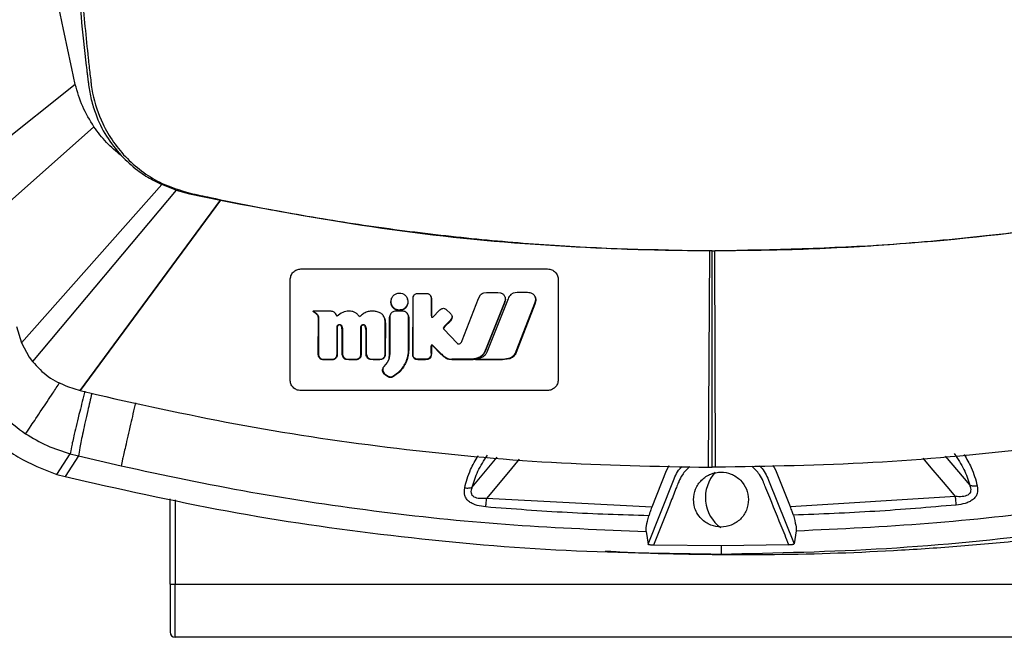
# Model space of a CAD drawing. Header units: millimetres. Extents: x 15 to 415, y 5 to 292.
# Tile 20 of 32: x 187 to 205, y 219 to 231. Entities that reach past the tile are written whole.
import ezdxf

# ---------------------------------------------------------------- set-up
doc = ezdxf.new("R2010")
doc.units = ezdxf.units.MM

msp = doc.modelspace()

# ---------------------------------------------------------------- linework, layer by layer
at = {"color": 7, "linetype": 'Continuous', "lineweight": 25}
for p, q in [((187.8919, 229.304), (186.1781, 227.9357)), ((188.2443, 228.5049), (186.363, 226.8369)), ((186.8795, 224.4305), (189.5215, 227.4175)), ((189.7923, 227.3123), (187.0855, 224.0781)), ((189.7923, 227.3123), (189.5215, 227.4175)), ((189.7923, 227.3123), (190.0454, 227.2429)), ((187.9855, 223.536), (190.6282, 227.1183)), ((190.6298, 227.118), (187.9875, 223.5355)), ((190.0589, 227.2537), (190.0454, 227.2429)), ((190.0454, 227.2429), (190.6282, 227.1183)), ((190.6298, 227.118), (190.6282, 227.1183)), ((199.8359, 222.0866), (199.8551, 226.1658)), ((199.9052, 226.1676), (199.8551, 226.1677)), ((199.9007, 222.0865), (199.9052, 226.1671)), ((199.9052, 226.1676), (199.9552, 226.1676)), ((199.9656, 222.0865), (199.9552, 226.1642)), ((192.1462, 225.8238), (196.7998, 225.8238)), ((191.9428, 223.7364), (191.9448, 225.6201)), ((197.0008, 225.6201), (196.9987, 223.7362)), ((193.8535, 225.2585), (193.8509, 225.2496)), ((194.2592, 224.1956), (194.261, 225.2689)), ((194.261, 225.2689), (194.2617, 225.2834)), ((194.261, 225.2689), (194.2635, 225.2762)), ((194.2617, 225.2834), (194.2641, 225.2907)), ((194.2617, 224.204), (194.2635, 225.2762)), ((194.2635, 225.2762), (194.2641, 225.2907)), ((194.2684, 225.3101), (194.2656, 225.3007)), ((194.3287, 225.36), (194.3529, 225.3617)), ((194.3529, 225.3617), (194.5142, 225.3616)), ((194.5142, 225.3616), (194.5384, 225.3596)), ((194.6026, 225.2921), (194.6006, 225.2964)), ((194.6061, 225.2539), (194.606, 224.9445)), ((194.6086, 225.2512), (194.6061, 225.2539)), ((194.6086, 225.2512), (194.6085, 224.9414)), ((195.1857, 224.4731), (195.4954, 225.2705)), ((195.4954, 225.2705), (195.5344, 225.3365)), ((195.598, 225.3746), (195.6459, 225.3795)), ((195.6459, 225.3795), (195.8573, 225.3794)), ((196.0534, 225.2617), (195.652, 224.2561)), ((195.8573, 225.3794), (195.9087, 225.3741)), ((195.9974, 225.2862), (195.9951, 225.2934)), ((196.1479, 225.3654), (196.1086, 225.3421)), ((196.2251, 225.3779), (196.1479, 225.3654)), ((196.4169, 225.3778), (196.2251, 225.3779)), ((196.5769, 225.2283), (196.5585, 225.1609)), ((196.5587, 225.1767), (196.5751, 225.2437)), ((196.5751, 225.2437), (196.5769, 225.2283)), ((194.6287, 224.9078), (194.7677, 225.0508)), ((194.7677, 225.0508), (194.7864, 225.0673)), ((194.8792, 225.0659), (194.8883, 225.0581)), ((194.8883, 225.0581), (194.9685, 224.9837)), ((195.9907, 225.2109), (195.6293, 224.298)), ((195.9928, 225.201), (195.6306, 224.2863)), ((195.9932, 225.2175), (195.9907, 225.2109)), ((195.9928, 225.201), (195.9907, 225.2109)), ((195.9953, 225.2076), (195.9928, 225.201)), ((195.9953, 225.2076), (195.9932, 225.2175)), ((196.5585, 225.1609), (196.2056, 224.2501)), ((196.2085, 224.2727), (196.5587, 225.1767)), ((196.5587, 225.1767), (196.5585, 225.1609)), ((192.378, 225.0284), (192.3719, 225.0222)), ((192.6815, 225.0284), (192.378, 225.0284)), ((192.4776, 224.9257), (192.4748, 224.9192)), ((192.4765, 224.902), (192.4748, 224.9192)), ((192.4753, 224.2118), (192.4765, 224.902)), ((192.4791, 224.9079), (192.4765, 224.902)), ((192.4776, 224.9257), (192.4791, 224.9079)), ((192.4791, 224.9079), (192.4779, 224.224)), ((192.7161, 225.0265), (192.6815, 225.0284)), ((192.7968, 224.987), (192.7729, 225.0069)), ((192.8338, 224.9358), (192.7968, 224.987)), ((193.0538, 225.029), (193.0519, 225.0289)), ((193.5663, 225.0236), (193.5562, 225.0256)), ((193.7139, 224.9172), (193.7118, 224.9241)), ((193.8186, 224.2417), (193.8197, 224.907)), ((193.8197, 224.907), (193.8215, 224.9317)), ((193.8222, 224.9137), (193.8197, 224.907)), ((193.8222, 224.9137), (193.8211, 224.2515)), ((193.8237, 224.9384), (193.8215, 224.9317)), ((193.8237, 224.9384), (193.8222, 224.9137)), ((193.8273, 224.9548), (193.8244, 224.9449)), ((193.9264, 225.026), (193.9189, 225.0258)), ((194.0767, 225.0259), (193.9264, 225.026)), ((194.1745, 224.9452), (194.1722, 224.9532)), ((194.1772, 224.9103), (194.1746, 224.9427)), ((194.1746, 224.9427), (194.1766, 224.9368)), ((194.1766, 224.9368), (194.1796, 224.9044)), ((194.1771, 224.32), (194.1772, 224.9103)), ((194.1772, 224.9103), (194.1796, 224.9044)), ((194.1796, 224.9044), (194.1795, 224.3112)), ((194.6085, 224.9414), (194.606, 224.9445)), ((194.6194, 224.9025), (194.6198, 224.9074)), ((194.96, 224.8503), (194.857, 224.7457)), ((194.9887, 224.8902), (194.96, 224.8503)), ((194.9649, 224.8432), (194.96, 224.8503)), ((194.9925, 224.8838), (194.9649, 224.8432)), ((194.9685, 224.9837), (194.9755, 224.9769)), ((194.9925, 224.8838), (194.9887, 224.8902)), ((194.9965, 224.9345), (194.9943, 224.9418)), ((186.7822, 224.7384), (186.8795, 224.4305)), ((192.8296, 224.216), (192.8298, 224.7247)), ((192.8298, 224.7247), (192.8302, 224.7359)), ((192.8298, 224.7247), (192.8322, 224.7156)), ((192.8302, 224.7359), (192.8325, 224.7269)), ((192.8322, 224.7156), (192.832, 224.2057)), ((192.8325, 224.7269), (192.8322, 224.7156)), ((192.8679, 224.779), (192.8703, 224.769)), ((192.8975, 224.774), (192.8999, 224.7624)), ((192.9148, 224.7429), (192.9136, 224.7566)), ((192.9274, 224.6701), (192.9148, 224.7429)), ((192.9267, 224.2256), (192.9274, 224.6701)), ((192.9299, 224.6853), (192.9274, 224.6701)), ((192.9299, 224.6853), (192.9292, 224.2418)), ((193.2783, 224.2226), (193.2785, 224.7314)), ((193.2785, 224.7322), (193.2809, 224.7236)), ((193.2809, 224.7236), (193.2807, 224.2133)), ((193.312, 224.7767), (193.3155, 224.7673)), ((193.3488, 224.7689), (193.3574, 224.7585)), ((193.3488, 224.7689), (193.352, 224.7563)), ((193.3595, 224.7445), (193.352, 224.7563)), ((193.3574, 224.7585), (193.3595, 224.7445)), ((193.3755, 224.6637), (193.3595, 224.7445)), ((193.3751, 224.2293), (193.3755, 224.6637)), ((193.378, 224.6799), (193.3755, 224.6637)), ((193.378, 224.6799), (193.3776, 224.2465)), ((193.7367, 224.8187), (193.7362, 224.829)), ((193.7362, 224.829), (193.7386, 224.8221)), ((193.7364, 224.2293), (193.7367, 224.8187)), ((193.7367, 224.8187), (193.7391, 224.8117)), ((193.7386, 224.8221), (193.7391, 224.8117)), ((193.7391, 224.8117), (193.7388, 224.221)), ((194.8385, 224.7053), (194.8356, 224.7119)), ((194.8365, 224.6977), (194.8415, 224.6905)), ((194.8617, 224.7384), (194.8385, 224.7053)), ((194.8415, 224.6905), (195.091, 224.4258)), ((194.8617, 224.7384), (194.857, 224.7457)), ((194.9649, 224.8432), (194.8617, 224.7384)), ((186.8795, 224.4305), (187.0232, 224.164)), ((194.1771, 224.3089), (194.1771, 224.32)), ((194.1771, 224.32), (194.1795, 224.3112)), ((194.1771, 224.3089), (194.1795, 224.2999)), ((194.1795, 224.3112), (194.1795, 224.2999)), ((194.6051, 224.2527), (194.6052, 224.3629)), ((194.6076, 224.3467), (194.6052, 224.3629)), ((194.6076, 224.3467), (194.6075, 224.2363)), ((194.6175, 224.3792), (194.6076, 224.3467)), ((194.6175, 224.3792), (194.6179, 224.3928)), ((194.6212, 224.3863), (194.6175, 224.3792)), ((194.6179, 224.3928), (194.6229, 224.3976)), ((194.6212, 224.3863), (194.6222, 224.3936)), ((194.6222, 224.3936), (194.6229, 224.3976)), ((194.7938, 224.2149), (194.6235, 224.386)), ((194.6247, 224.397), (194.7948, 224.226)), ((195.091, 224.4258), (195.0951, 224.4218)), ((195.6293, 224.298), (195.616, 224.2686)), ((195.6306, 224.2863), (195.6293, 224.298)), ((187.0232, 224.164), (187.0855, 224.0781)), ((192.4779, 224.224), (192.4753, 224.2118)), ((192.4769, 224.1903), (192.4753, 224.2118)), ((192.4793, 224.2025), (192.4769, 224.1903)), ((192.4779, 224.224), (192.4793, 224.2025)), ((192.5632, 224.1234), (192.5824, 224.1228)), ((192.5632, 224.1234), (192.5632, 224.1121)), ((192.5826, 224.1116), (192.5632, 224.1121)), ((192.5824, 224.1228), (192.7365, 224.1229)), ((192.5824, 224.1228), (192.5826, 224.1116)), ((192.7394, 224.1117), (192.5826, 224.1116)), ((192.7365, 224.1229), (192.7394, 224.1117)), ((192.8296, 224.216), (192.832, 224.2057)), ((192.9292, 224.2418), (192.9267, 224.2256)), ((192.942, 224.179), (192.9415, 224.1632)), ((193.0024, 224.1288), (193.0528, 224.1231)), ((193.0024, 224.1288), (193.0052, 224.1162)), ((193.0561, 224.1119), (193.0052, 224.1162)), ((193.0528, 224.1231), (193.1769, 224.1232)), ((193.0528, 224.1231), (193.0561, 224.1119)), ((193.1805, 224.112), (193.0561, 224.1119)), ((193.1769, 224.1232), (193.1998, 224.1248)), ((193.1769, 224.1232), (193.1805, 224.112)), ((193.2033, 224.1138), (193.1805, 224.112)), ((193.1998, 224.1248), (193.2033, 224.1138)), ((193.2781, 224.2124), (193.2783, 224.2226)), ((193.2781, 224.2124), (193.2806, 224.2031)), ((193.2783, 224.2226), (193.2807, 224.2133)), ((193.2807, 224.2133), (193.2806, 224.2031)), ((193.3776, 224.2465), (193.3751, 224.2293)), ((193.3945, 224.1752), (193.3946, 224.1586)), ((193.4472, 224.1318), (193.5067, 224.1236)), ((193.4472, 224.1318), (193.4509, 224.1187)), ((193.5109, 224.1124), (193.4509, 224.1187)), ((193.5067, 224.1236), (193.6308, 224.1237)), ((193.5067, 224.1236), (193.5109, 224.1124)), ((193.6353, 224.1124), (193.5109, 224.1124)), ((193.6308, 224.1237), (193.6638, 224.1271)), ((193.6308, 224.1237), (193.6353, 224.1124)), ((193.6682, 224.1164), (193.6353, 224.1124)), ((193.6638, 224.1271), (193.6682, 224.1164)), ((193.7355, 224.2088), (193.7364, 224.2293)), ((193.7355, 224.2088), (193.7381, 224.2003)), ((193.7364, 224.2293), (193.7388, 224.221)), ((193.7388, 224.221), (193.7381, 224.2003)), ((193.8021, 224.1168), (193.7725, 224.0618)), ((193.8116, 224.149), (193.8021, 224.1168)), ((193.8088, 224.1387), (193.8184, 224.2178)), ((193.8208, 224.228), (193.8116, 224.149)), ((193.8183, 224.2178), (193.8186, 224.2417)), ((193.8184, 224.2178), (193.8208, 224.228)), ((193.8211, 224.2515), (193.8186, 224.2417)), ((193.8211, 224.2515), (193.8208, 224.228)), ((194.2592, 224.1956), (194.2617, 224.204)), ((194.3131, 224.1195), (194.3169, 224.1297)), ((194.3543, 224.113), (194.3131, 224.1195)), ((194.3583, 224.1241), (194.3169, 224.1297)), ((194.3543, 224.113), (194.3583, 224.1241)), ((194.4908, 224.1133), (194.3543, 224.113)), ((194.4946, 224.1244), (194.3583, 224.1241)), ((194.4908, 224.1133), (194.4946, 224.1244)), ((194.5384, 224.1186), (194.4908, 224.1133)), ((194.5418, 224.1311), (194.4946, 224.1244)), ((194.5384, 224.1186), (194.5418, 224.1311)), ((194.5849, 224.1497), (194.5856, 224.1653)), ((194.6051, 224.2396), (194.6051, 224.2527)), ((194.6075, 224.2363), (194.6051, 224.2527)), ((194.6051, 224.2396), (194.6075, 224.2232)), ((194.6075, 224.2363), (194.6075, 224.2232)), ((194.7938, 224.2149), (194.7948, 224.226)), ((194.8042, 224.2038), (194.7938, 224.2149)), ((194.7948, 224.226), (194.8051, 224.2151)), ((194.8042, 224.2038), (194.8051, 224.2151)), ((194.99, 224.1142), (194.9907, 224.1253)), ((195.3912, 224.1143), (194.99, 224.1142)), ((195.3912, 224.1254), (194.9907, 224.1253)), ((195.3912, 224.1143), (195.3912, 224.1254)), ((195.4588, 224.1253), (195.4416, 224.1142)), ((195.9424, 224.1142), (195.4416, 224.1142)), ((195.4588, 224.1253), (195.9559, 224.1253)), ((195.6171, 224.2569), (195.616, 224.2686)), ((195.6306, 224.2863), (195.6171, 224.2569)), ((196.081, 224.1328), (195.9424, 224.1142)), ((195.9559, 224.1253), (195.9424, 224.1142)), ((195.9559, 224.1253), (196.092, 224.149)), ((196.092, 224.149), (196.081, 224.1328)), ((196.099, 224.1388), (196.081, 224.1328)), ((196.092, 224.149), (196.1085, 224.1559)), ((196.1085, 224.1559), (196.099, 224.1388)), ((196.2085, 224.2727), (196.2056, 224.2501)), ((193.6918, 223.9432), (193.6884, 223.9319)), ((193.697, 223.9593), (193.6937, 223.9503)), ((193.741, 224.0211), (193.7126, 223.9856)), ((193.7725, 224.0618), (193.741, 224.021)), ((194.1203, 224.0539), (194.1258, 224.0654)), ((194.1278, 224.0554), (194.1222, 224.0437)), ((194.1258, 224.0654), (194.1278, 224.0554)), ((193.69, 223.9141), (193.6881, 223.9026)), ((193.6987, 223.8721), (193.6881, 223.9026)), ((193.69, 223.9141), (193.6997, 223.8839)), ((193.6997, 223.8839), (193.6987, 223.8721)), ((193.7245, 223.8383), (193.6987, 223.8721)), ((193.6997, 223.8839), (193.7251, 223.85)), ((193.7251, 223.85), (193.7245, 223.8383)), ((193.7404, 223.8244), (193.7245, 223.8383)), ((193.7251, 223.85), (193.741, 223.8358)), ((193.741, 223.8358), (193.7404, 223.8244)), ((193.7903, 223.7911), (193.7404, 223.8244)), ((193.741, 223.8358), (193.7903, 223.8022)), ((193.7903, 223.8022), (193.8005, 223.7971)), ((193.7903, 223.8022), (193.7903, 223.7911)), ((193.8007, 223.7859), (193.7903, 223.7911)), ((193.8005, 223.797), (193.8007, 223.7859)), ((193.8688, 223.7965), (193.8731, 223.7981)), ((193.8688, 223.7965), (193.8716, 223.7862)), ((193.9863, 223.8647), (193.8716, 223.7862)), ((193.8716, 223.7862), (193.8731, 223.7982)), ((193.8731, 223.7981), (193.9855, 223.8758)), ((193.9855, 223.8758), (193.9956, 223.8846)), ((193.9969, 223.8738), (193.9863, 223.8647)), ((193.9956, 223.8846), (193.9969, 223.8738)), ((187.7481, 223.6097), (187.9855, 223.536)), ((187.9855, 223.536), (187.9875, 223.5355)), ((187.9875, 223.5355), (188.2911, 223.4557)), ((196.7973, 223.5327), (192.1437, 223.5329)), ((187.5454, 221.9514), (187.7963, 222.3404)), ((187.9526, 222.3006), (187.7005, 221.9094)), ((187.7963, 222.3404), (187.9526, 222.3006)), ((187.9526, 222.3006), (188.7545, 222.1129)), ((199.0833, 222.1105), (199.0332, 222.02)), ((199.8359, 222.0866), (199.9007, 222.0865)), ((199.9656, 222.0865), (199.9007, 222.0865)), ((201.101, 222.0285), (201.0506, 222.1187)), ((187.5454, 221.9514), (187.7005, 221.9094)), ((199.0331, 222.0201), (198.7632, 221.3323)), ((201.3766, 221.343), (201.1011, 222.0285)), ((198.695, 220.6341), (199.171, 221.8369)), ((200.9641, 221.8442), (201.4499, 220.6454)), ((204.4908, 221.5353), (201.3766, 221.343)), ((189.679, 219.8812), (189.679, 221.4909)), ((198.7632, 221.3323), (195.6476, 221.4992)), ((198.6565, 220.8777), (198.695, 220.6341)), ((201.4868, 220.8893), (201.4499, 220.6454)), ((200.0726, 220.6056), (198.7971, 220.6164)), ((201.3479, 220.6268), (200.0726, 220.6056)), ((200.0726, 220.6056), (200.0731, 220.4505)), ((189.679, 219.8812), (189.779, 219.8812)), ((189.679, 219.8812), (189.679, 218.9812)), ((189.779, 219.8812), (211.179, 219.8812)), ((189.779, 218.8812), (189.779, 219.8812)), ((211.179, 218.8812), (189.779, 218.8812))]:
    msp.add_line(p, q, dxfattribs=at)
at = {"color": 8, "linetype": 'Continuous', "lineweight": 25}
for p, q in [((195.3785, 221.7106), (195.8478, 222.2737)), ((204.2953, 222.2952), (204.7582, 221.749)), ((189.779, 221.4697), (189.779, 219.8812))]:
    msp.add_line(p, q, dxfattribs=at)
at = {"color": 7, "linetype": 'Continuous', "lineweight": 25, "flags": 128}
msp.add_lwpolyline([(194.1589, 225.2495), (194.1576, 225.254), (194.1563, 225.2584)], dxfattribs=at)
at = {"color": 8, "linetype": 'Continuous', "lineweight": 25, "flags": 128}
for points in [[(204.4908, 221.5353), (204.4589, 221.573), (204.3682, 221.68), (204.2263, 221.8475), (204.0331, 222.0755), (203.8781, 222.2583)], [(196.2618, 222.2362), (196.0271, 221.9546), (195.6476, 221.4992)]]:
    msp.add_lwpolyline(points, dxfattribs=at)
at = {"color": 7, "linetype": 'Continuous', "lineweight": 25}
for centre, radius, start, end in [((200.479, 221.5163), 0.7042, 137.42404, 233.83267), ((189.779, 218.9812), 0.1, 180, 270)]:
    msp.add_arc(centre, radius, start, end, dxfattribs=at)
for points, knots in [([(187.8919, 229.304), (187.7201, 230.0931), (187.3764, 231.6722), (187.1035, 234.084), (187.0092, 236.5085), (187.1157, 238.9327), (187.4006, 241.3433), (187.752, 242.9211), (187.9276, 243.7095)], [0, 0, 0, 0, 0.1665202, 0.3332477, 0.4999716, 0.6666779, 0.8334281, 1, 1, 1, 1]), ([(187.7663, 235.2331), (187.7752, 234.6114), (187.7929, 233.3683), (187.908, 231.5068), (188.0307, 230.2401), (188.1099, 229.564), (188.1216, 229.4664), (188.1323, 229.3764), (188.1399, 229.316), (188.1426, 229.2942)], [0, 0, 0, 0, 0.31324947, 0.62633848, 0.93940352, 0.95435995, 0.96933278, 0.98893622, 1, 1, 1, 1]), ([(187.8429, 235.2325), (187.8431, 235.0973), (187.8441, 234.4211), (187.8736, 233.2041), (187.9566, 231.7253), (188.053, 230.5899), (188.1247, 229.8955), (188.1637, 229.5487), (188.1818, 229.3939), (188.1887, 229.3351), (188.1913, 229.3134), (188.1994, 229.2484), (188.2423, 228.9885), (188.3649, 228.6172), (188.6048, 228.2095), (188.8662, 227.8969), (189.1775, 227.6351), (189.5701, 227.3962), (189.8797, 227.306), (190.0589, 227.2537)], [0, 0, 0, 0, 0.0456212, 0.2281288, 0.4106365, 0.5452225, 0.6125118, 0.646156, 0.6629781, 0.6650808, 0.6661322, 0.6703378, 0.6871679, 0.7549909, 0.800572, 0.8461531, 0.8917342, 0.9373152, 1, 1, 1, 1]), ([(188.2443, 228.5049), (188.1676, 228.6302), (188.0144, 228.8808), (187.9327, 229.163), (187.8919, 229.304)], [0, 0, 0, 0, 0.4999587, 1, 1, 1, 1]), ([(188.1426, 229.2942), (188.1572, 229.2016), (188.1867, 229.0152), (188.2904, 228.6877), (188.4638, 228.3197), (188.6596, 228.0802), (188.7574, 227.9606)], [0, 0, 0, 0, 0.1885424, 0.3793638, 0.6898842, 1, 1, 1, 1]), ([(188.7574, 227.9606), (188.6611, 228.0406), (188.4679, 228.2012), (188.319, 228.4035), (188.2443, 228.5049)], [0, 0, 0, 0, 0.49862725, 1, 1, 1, 1]), ([(188.7575, 227.9606), (188.8567, 227.8658), (189.0318, 227.6987), (189.2968, 227.5267), (189.4562, 227.4493), (189.5215, 227.4175)], [0, 0, 0, 0, 0.4358764, 0.7689544, 1, 1, 1, 1]), ([(190.0589, 227.2537), (190.1863, 227.2258), (190.8232, 227.0864), (191.9755, 226.8627), (193.2633, 226.6568), (194.5559, 226.4845), (195.8526, 226.3451), (197.1534, 226.2509), (198.4876, 226.1865), (199.3017, 226.1766), (199.8551, 226.1699)], [0, 0, 0, 0, 0.0396097, 0.1980702, 0.3565307, 0.4357523, 0.5942128, 0.7526733, 0.8318948, 1, 1, 1, 1]), ([(190.6298, 227.118), (191.6426, 226.9301), (193.6709, 226.5538), (196.7553, 226.2349), (198.8215, 226.1888), (199.8551, 226.1658)], [0, 0, 0, 0, 0.3326237, 0.6661627, 1, 1, 1, 1]), ([(199.9552, 226.1689), (201.0523, 226.1927), (203.2464, 226.2404), (206.5239, 226.5962), (208.6771, 227.0205), (209.7537, 227.2326)], [0, 0, 0, 0, 0.33333558, 0.66666893, 1, 1, 1, 1]), ([(209.1843, 227.0959), (208.4759, 226.9611), (207.1091, 226.701), (205.1145, 226.4398), (203.2637, 226.2714), (201.5597, 226.1798), (200.4731, 226.1692), (199.9552, 226.1642)], [0, 0, 0, 0, 0.2327957, 0.4491893, 0.6491853, 0.8327877, 1, 1, 1, 1]), ([(191.9448, 225.6201), (191.9478, 225.6466), (191.9538, 225.6994), (191.9996, 225.7672), (192.0554, 225.805), (192.1063, 225.8216), (192.133, 225.8231), (192.1462, 225.8238)], [0, 0, 0, 0, 0.2503092, 0.4997538, 0.7487005, 0.8751895, 1, 1, 1, 1]), ([(196.7998, 225.8238), (196.8131, 225.8231), (196.8397, 225.8217), (196.8906, 225.8053), (196.9462, 225.7673), (196.992, 225.6994), (196.9979, 225.6466), (197.0008, 225.6201)], [0, 0, 0, 0, 0.1248863, 0.2507035, 0.4999638, 0.7492087, 1, 1, 1, 1]), ([(194.0047, 225.0388), (193.994, 225.0394), (193.9727, 225.0406), (193.932, 225.0538), (193.8869, 225.0841), (193.8523, 225.1384), (193.8391, 225.1975), (193.8489, 225.2338), (193.8532, 225.2496)], [0, 0, 0, 0, 0.1057717, 0.2103193, 0.4194815, 0.6290038, 0.8383692, 1, 1, 1, 1]), ([(194.0048, 225.05), (193.9853, 225.0521), (193.9454, 225.0564), (193.8925, 225.0913), (193.8618, 225.1353), (193.8484, 225.1769), (193.8442, 225.2198), (193.8544, 225.2728), (193.8892, 225.3262), (193.9333, 225.3559), (193.9734, 225.369), (193.9944, 225.3701), (194.0051, 225.3707)], [0, 0, 0, 0, 0.1156663, 0.2377448, 0.36565, 0.4315092, 0.499594, 0.6243964, 0.7497382, 0.8739924, 0.9363322, 1, 1, 1, 1]), ([(194.1566, 225.2499), (194.1609, 225.2338), (194.1706, 225.1973), (194.157, 225.1381), (194.1224, 225.084), (194.0774, 225.0538), (194.0367, 225.0406), (194.0155, 225.0394), (194.0047, 225.0388)], [0, 0, 0, 0, 0.1637463, 0.3721184, 0.5813711, 0.7903349, 0.8946031, 1, 1, 1, 1]), ([(194.0051, 225.3707), (194.0244, 225.3687), (194.0641, 225.3644), (194.1168, 225.3299), (194.1477, 225.2859), (194.1613, 225.2441), (194.1656, 225.2011), (194.1554, 225.148), (194.1206, 225.0947), (194.0766, 225.0649), (194.0366, 225.0518), (194.0154, 225.0506), (194.0048, 225.05)], [0, 0, 0, 0, 0.1146809, 0.236406, 0.3646002, 0.4308837, 0.499576, 0.6243525, 0.7497478, 0.8737552, 0.9361555, 1, 1, 1, 1]), ([(194.2641, 225.2907), (194.2657, 225.2991), (194.2688, 225.3158), (194.2834, 225.3372), (194.3037, 225.3535), (194.3204, 225.3578), (194.3287, 225.36)], [0, 0, 0, 0, 0.250139, 0.4996307, 0.7495746, 1, 1, 1, 1]), ([(194.5384, 225.3596), (194.5442, 225.3582), (194.556, 225.3552), (194.5716, 225.3453), (194.5848, 225.3323), (194.5906, 225.3216), (194.5936, 225.3162)], [0, 0, 0, 0, 0.2432699, 0.499143, 0.748901, 1, 1, 1, 1]), ([(194.5936, 225.3162), (194.5973, 225.3061), (194.6047, 225.286), (194.6056, 225.2646), (194.6061, 225.2539)], [0, 0, 0, 0, 0.4996434, 1, 1, 1, 1]), ([(194.594, 225.313), (194.5983, 225.3034), (194.6069, 225.2836), (194.608, 225.2621), (194.6086, 225.2512)], [0, 0, 0, 0, 0.4905756, 1, 1, 1, 1]), ([(195.5344, 225.3365), (195.5434, 225.3454), (195.5615, 225.3632), (195.5859, 225.3708), (195.598, 225.3746)], [0, 0, 0, 0, 0.5002334, 1, 1, 1, 1]), ([(195.9087, 225.3741), (195.9168, 225.3717), (195.933, 225.3668), (195.9549, 225.353), (195.9731, 225.3355), (195.9873, 225.3145), (195.9966, 225.2915), (196.0009, 225.2668), (196.0004, 225.2416), (195.9956, 225.2256), (195.9932, 225.2175)], [0, 0, 0, 0, 0.1254356, 0.2501921, 0.3812078, 0.5000348, 0.6265489, 0.7499257, 0.8734648, 1, 1, 1, 1]), ([(195.997, 225.2861), (195.9975, 225.2847), (196.0012, 225.2756), (196.003, 225.2571), (196.0027, 225.2318), (195.9978, 225.2156), (195.9953, 225.2076)], [0, 0, 0, 0, 0.0538576, 0.3693359, 0.6861382, 1, 1, 1, 1]), ([(196.1086, 225.3421), (196.0972, 225.3305), (196.0742, 225.3068), (196.0604, 225.2769), (196.0534, 225.2617)], [0, 0, 0, 0, 0.4934622, 1, 1, 1, 1]), ([(196.5134, 225.3559), (196.4985, 225.3623), (196.4677, 225.3754), (196.4341, 225.377), (196.4169, 225.3778)], [0, 0, 0, 0, 0.4858372, 1, 1, 1, 1]), ([(196.5751, 225.2437), (196.5749, 225.2549), (196.5746, 225.2775), (196.5617, 225.3091), (196.5419, 225.3371), (196.5229, 225.3496), (196.5134, 225.3559)], [0, 0, 0, 0, 0.24922002, 0.49937567, 0.75029709, 1, 1, 1, 1]), ([(196.5686, 225.2876), (196.5718, 225.2792), (196.579, 225.2602), (196.5777, 225.2398), (196.5769, 225.2283)], [0, 0, 0, 0, 0.4375702, 1, 1, 1, 1]), ([(193.5562, 225.0256), (193.529, 225.0288), (193.4755, 225.035), (193.3951, 225.0177), (193.3191, 224.9805), (193.2762, 224.9422), (193.2538, 224.9222)], [0, 0, 0, 0, 0.2448358, 0.4820562, 0.7287591, 1, 1, 1, 1]), ([(194.7864, 225.0673), (194.7936, 225.0717), (194.8078, 225.0803), (194.833, 225.0837), (194.8582, 225.0796), (194.8722, 225.0705), (194.8792, 225.0659)], [0, 0, 0, 0, 0.2501073, 0.4996239, 0.7495403, 1, 1, 1, 1]), ([(192.4747, 224.9192), (192.4719, 224.9284), (192.4657, 224.9484), (192.4326, 224.9872), (192.3974, 225.0075), (192.3719, 225.0222)], [0, 0, 0, 0, 0.1936778, 0.4161742, 1, 1, 1, 1]), ([(192.378, 225.0284), (192.403, 225.0141), (192.4376, 224.9943), (192.4694, 224.9552), (192.475, 224.9351), (192.4776, 224.9257)], [0, 0, 0, 0, 0.578602, 0.8017904, 1, 1, 1, 1]), ([(192.7729, 225.0069), (192.7644, 225.0116), (192.7466, 225.0213), (192.7265, 225.0247), (192.7161, 225.0265)], [0, 0, 0, 0, 0.4796054, 1, 1, 1, 1]), ([(193.0519, 225.0289), (193.0514, 225.0289), (193.0117, 225.0273), (192.9298, 225.0105), (192.8662, 224.961), (192.8338, 224.9358)], [0, 0, 0, 0, 0.00643087, 0.49262253, 1, 1, 1, 1]), ([(193.2538, 224.9222), (193.2405, 224.9392), (193.215, 224.9717), (193.1653, 225.0068), (193.1106, 225.0272), (193.0727, 225.0284), (193.0538, 225.029)], [0, 0, 0, 0, 0.27344965, 0.52177013, 0.76239793, 1, 1, 1, 1]), ([(193.7362, 224.829), (193.7331, 224.8536), (193.7273, 224.9), (193.692, 224.9608), (193.6363, 225.0043), (193.5906, 225.0169), (193.5663, 225.0236)], [0, 0, 0, 0, 0.2646085, 0.498734, 0.7334634, 1, 1, 1, 1]), ([(193.7115, 224.916), (193.7159, 224.9091), (193.7338, 224.8811), (193.7365, 224.8475), (193.7386, 224.8221)], [0, 0, 0, 0, 0.2472241, 1, 1, 1, 1]), ([(193.9189, 225.0258), (193.9072, 225.0241), (193.8838, 225.0207), (193.8539, 225.0007), (193.8318, 224.9726), (193.8264, 224.9498), (193.8237, 224.9384)], [0, 0, 0, 0, 0.2502212, 0.4998666, 0.7495109, 1, 1, 1, 1]), ([(194.1746, 224.9427), (194.1715, 224.954), (194.1652, 224.9764), (194.1421, 225.0035), (194.1117, 225.0223), (194.0884, 225.0247), (194.0767, 225.0259)], [0, 0, 0, 0, 0.2503195, 0.5003455, 0.7501555, 1, 1, 1, 1]), ([(194.606, 224.9445), (194.6065, 224.9376), (194.6074, 224.9239), (194.6157, 224.9129), (194.6198, 224.9074)], [0, 0, 0, 0, 0.5002721, 1, 1, 1, 1]), ([(194.9755, 224.9769), (194.9804, 224.9707), (194.9901, 224.9585), (194.9966, 224.9357), (194.9969, 224.9122), (194.9914, 224.8976), (194.9887, 224.8902)], [0, 0, 0, 0, 0.2500371, 0.4992002, 0.749069, 1, 1, 1, 1]), ([(194.996, 224.9343), (194.9966, 224.9328), (194.9997, 224.9239), (194.9996, 224.906), (194.9949, 224.8912), (194.9925, 224.8838)], [0, 0, 0, 0, 0.09590457, 0.54635834, 1, 1, 1, 1]), ([(192.8302, 224.7359), (192.8309, 224.741), (192.8325, 224.751), (192.8409, 224.764), (192.8525, 224.7743), (192.8623, 224.7773), (192.8673, 224.7788)], [0, 0, 0, 0, 0.25074, 0.4994216, 0.7493958, 1, 1, 1, 1]), ([(192.8703, 224.769), (192.8653, 224.7677), (192.8553, 224.7652), (192.8433, 224.7551), (192.8347, 224.7421), (192.8332, 224.732), (192.8325, 224.7269)], [0, 0, 0, 0, 0.2514266, 0.499837, 0.7488859, 1, 1, 1, 1]), ([(192.8679, 224.779), (192.873, 224.7796), (192.8832, 224.7809), (192.8924, 224.7764), (192.897, 224.7743)], [0, 0, 0, 0, 0.5049886, 1, 1, 1, 1]), ([(192.8999, 224.7624), (192.8953, 224.765), (192.8862, 224.7702), (192.8756, 224.7694), (192.8703, 224.769)], [0, 0, 0, 0, 0.4958318, 1, 1, 1, 1]), ([(192.8975, 224.774), (192.9007, 224.7717), (192.9073, 224.7669), (192.9115, 224.7601), (192.9136, 224.7566)], [0, 0, 0, 0, 0.4925007, 1, 1, 1, 1]), ([(192.9148, 224.7429), (192.913, 224.7467), (192.9095, 224.7543), (192.9031, 224.7597), (192.8999, 224.7624)], [0, 0, 0, 0, 0.5033688, 1, 1, 1, 1]), ([(192.9136, 224.7566), (192.9184, 224.7453), (192.928, 224.7225), (192.9292, 224.6978), (192.9299, 224.6853)], [0, 0, 0, 0, 0.4947672, 1, 1, 1, 1]), ([(193.2785, 224.7322), (193.2789, 224.7372), (193.2798, 224.7471), (193.2873, 224.7603), (193.2979, 224.7712), (193.3073, 224.7748), (193.312, 224.7767)], [0, 0, 0, 0, 0.2508679, 0.5002574, 0.7494491, 1, 1, 1, 1]), ([(193.3155, 224.7673), (193.3107, 224.7658), (193.301, 224.7626), (193.2899, 224.752), (193.2822, 224.7387), (193.2813, 224.7287), (193.2809, 224.7236)], [0, 0, 0, 0, 0.2508468, 0.5010421, 0.7479325, 1, 1, 1, 1]), ([(193.312, 224.7767), (193.3152, 224.7774), (193.3216, 224.7788), (193.3315, 224.7778), (193.341, 224.7748), (193.3462, 224.7709), (193.3488, 224.7689)], [0, 0, 0, 0, 0.2492542, 0.500802, 0.7522577, 1, 1, 1, 1]), ([(193.352, 224.7563), (193.3496, 224.7585), (193.3447, 224.7631), (193.3354, 224.767), (193.3255, 224.7689), (193.3188, 224.7679), (193.3155, 224.7673)], [0, 0, 0, 0, 0.2461994, 0.4991887, 0.7498888, 1, 1, 1, 1]), ([(193.3574, 224.7585), (193.3635, 224.746), (193.3757, 224.7212), (193.3772, 224.6937), (193.378, 224.6799)], [0, 0, 0, 0, 0.50027065, 1, 1, 1, 1]), ([(194.8356, 224.7119), (194.8351, 224.7095), (194.8342, 224.7047), (194.8357, 224.7), (194.8365, 224.6977)], [0, 0, 0, 0, 0.5001991, 1, 1, 1, 1]), ([(194.857, 224.7457), (194.8524, 224.7407), (194.843, 224.7309), (194.8381, 224.7182), (194.8356, 224.7119)], [0, 0, 0, 0, 0.4999546, 1, 1, 1, 1]), ([(194.8385, 224.7053), (194.8378, 224.7029), (194.8362, 224.6981), (194.8376, 224.6933), (194.8383, 224.6909)], [0, 0, 0, 0, 0.5051703, 1, 1, 1, 1]), ([(185.7024, 224.5054), (185.7551, 224.3256), (185.8604, 223.9662), (186.1455, 223.4798), (186.5053, 223.0483), (186.8054, 222.828), (186.9549, 222.7182)], [0, 0, 0, 0, 0.2509613, 0.5015284, 0.7516187, 1, 1, 1, 1]), ([(194.1258, 224.0654), (194.1405, 224.1032), (194.1709, 224.1815), (194.175, 224.2655), (194.1771, 224.3089)], [0, 0, 0, 0, 0.4828055, 1, 1, 1, 1]), ([(194.1795, 224.2999), (194.1773, 224.2563), (194.1732, 224.172), (194.1426, 224.0934), (194.1278, 224.0554)], [0, 0, 0, 0, 0.5170711, 1, 1, 1, 1]), ([(194.6052, 224.3629), (194.6054, 224.3658), (194.6056, 224.3714), (194.6089, 224.3821), (194.6142, 224.3885), (194.6179, 224.3928)], [0, 0, 0, 0, 0.26151953, 0.4994793, 1, 1, 1, 1]), ([(195.0951, 224.4218), (195.0995, 224.4186), (195.1084, 224.4124), (195.1249, 224.4101), (195.1411, 224.4134), (195.1497, 224.4199), (195.154, 224.4232)], [0, 0, 0, 0, 0.2500186, 0.4997573, 0.7494277, 1, 1, 1, 1]), ([(195.154, 224.4232), (195.1606, 224.4307), (195.1738, 224.4456), (195.1817, 224.4639), (195.1857, 224.4731)], [0, 0, 0, 0, 0.499375, 1, 1, 1, 1]), ([(185.459, 224.2134), (185.5352, 223.9542), (185.6876, 223.4359), (186.1683, 222.7743), (186.7891, 222.2423), (187.2934, 222.0484), (187.5454, 221.9514)], [0, 0, 0, 0, 0.2501056, 0.5001616, 0.7501855, 1, 1, 1, 1]), ([(192.5632, 224.1121), (192.5527, 224.1137), (192.5318, 224.1171), (192.5052, 224.135), (192.4848, 224.1597), (192.4796, 224.1801), (192.4769, 224.1903)], [0, 0, 0, 0, 0.2500636, 0.4999304, 0.7492385, 1, 1, 1, 1]), ([(192.4793, 224.2025), (192.4817, 224.1924), (192.4865, 224.1721), (192.5062, 224.1473), (192.5323, 224.129), (192.5529, 224.1253), (192.5632, 224.1234)], [0, 0, 0, 0, 0.2507386, 0.5001153, 0.7499729, 1, 1, 1, 1]), ([(192.7389, 224.1229), (192.751, 224.1246), (192.775, 224.1278), (192.8049, 224.1495), (192.8254, 224.1801), (192.8282, 224.204), (192.8296, 224.216)], [0, 0, 0, 0, 0.25044889, 0.49965238, 0.74904786, 1, 1, 1, 1]), ([(192.832, 224.2057), (192.8306, 224.1936), (192.8278, 224.1692), (192.8068, 224.1383), (192.7762, 224.1162), (192.7516, 224.1132), (192.7394, 224.1117)], [0, 0, 0, 0, 0.2506254, 0.4998284, 0.7495238, 1, 1, 1, 1]), ([(192.9415, 224.1632), (192.9372, 224.173), (192.9284, 224.1929), (192.9273, 224.2146), (192.9267, 224.2256)], [0, 0, 0, 0, 0.4914889, 1, 1, 1, 1]), ([(192.9292, 224.2418), (192.9297, 224.2308), (192.9306, 224.2092), (192.9383, 224.189), (192.942, 224.179)], [0, 0, 0, 0, 0.5096929, 1, 1, 1, 1]), ([(193.0052, 224.1162), (192.9987, 224.118), (192.9854, 224.1214), (192.9678, 224.1322), (192.9524, 224.1459), (192.9451, 224.1574), (192.9415, 224.1632)], [0, 0, 0, 0, 0.24823574, 0.49970375, 0.75039735, 1, 1, 1, 1]), ([(192.942, 224.179), (192.9453, 224.1731), (192.9518, 224.1612), (192.9662, 224.1468), (192.983, 224.1351), (192.996, 224.1309), (193.0024, 224.1288)], [0, 0, 0, 0, 0.2496623, 0.5003309, 0.7518139, 1, 1, 1, 1]), ([(193.1998, 224.1248), (193.2102, 224.1275), (193.231, 224.1329), (193.256, 224.1536), (193.2736, 224.1808), (193.2766, 224.2019), (193.2781, 224.2124)], [0, 0, 0, 0, 0.2503454, 0.5003566, 0.749917, 1, 1, 1, 1]), ([(193.2806, 224.2031), (193.2792, 224.1924), (193.2766, 224.1712), (193.259, 224.1438), (193.2344, 224.1225), (193.2136, 224.1167), (193.2033, 224.1138)], [0, 0, 0, 0, 0.2502444, 0.5002398, 0.7501277, 1, 1, 1, 1]), ([(193.3946, 224.1586), (193.3889, 224.1695), (193.3773, 224.1917), (193.3759, 224.2166), (193.3751, 224.2293)], [0, 0, 0, 0, 0.4903583, 1, 1, 1, 1]), ([(193.3776, 224.2465), (193.3782, 224.2338), (193.3794, 224.209), (193.3895, 224.1863), (193.3945, 224.1752)], [0, 0, 0, 0, 0.51061202, 1, 1, 1, 1]), ([(193.3945, 224.1752), (193.4012, 224.1654), (193.4146, 224.146), (193.4363, 224.1366), (193.4472, 224.1318)], [0, 0, 0, 0, 0.5002995, 1, 1, 1, 1]), ([(193.4509, 224.1187), (193.4396, 224.1227), (193.417, 224.1306), (193.4021, 224.1493), (193.3946, 224.1586)], [0, 0, 0, 0, 0.4997696, 1, 1, 1, 1]), ([(193.6638, 224.1271), (193.6731, 224.13), (193.6918, 224.1359), (193.7139, 224.1555), (193.7304, 224.1801), (193.7338, 224.1992), (193.7355, 224.2088)], [0, 0, 0, 0, 0.2490408, 0.4993773, 0.7495901, 1, 1, 1, 1]), ([(193.7381, 224.2003), (193.7366, 224.1907), (193.7336, 224.1714), (193.7178, 224.1464), (193.6961, 224.1261), (193.6775, 224.1196), (193.6682, 224.1164)], [0, 0, 0, 0, 0.2496907, 0.4992966, 0.7502937, 1, 1, 1, 1]), ([(194.3131, 224.1195), (194.3055, 224.1229), (194.2901, 224.1297), (194.273, 224.1482), (194.2613, 224.1706), (194.2599, 224.1872), (194.2592, 224.1956)], [0, 0, 0, 0, 0.24968, 0.4994386, 0.7460915, 1, 1, 1, 1]), ([(194.3169, 224.1297), (194.3092, 224.1328), (194.2937, 224.1391), (194.2759, 224.1571), (194.2639, 224.1792), (194.2624, 224.1958), (194.2617, 224.204)], [0, 0, 0, 0, 0.2500153, 0.4994384, 0.7492063, 1, 1, 1, 1]), ([(194.5849, 224.1497), (194.5785, 224.1426), (194.5657, 224.1282), (194.5475, 224.1218), (194.5384, 224.1186)], [0, 0, 0, 0, 0.5003477, 1, 1, 1, 1]), ([(194.5856, 224.1653), (194.5798, 224.1577), (194.5683, 224.1425), (194.5506, 224.1349), (194.5418, 224.1311)], [0, 0, 0, 0, 0.5004212, 1, 1, 1, 1]), ([(194.6075, 224.2232), (194.6066, 224.2098), (194.6049, 224.1836), (194.5915, 224.1609), (194.5849, 224.1497)], [0, 0, 0, 0, 0.5100252, 1, 1, 1, 1]), ([(194.6051, 224.2396), (194.6044, 224.2266), (194.6029, 224.2005), (194.5914, 224.177), (194.5856, 224.1653)], [0, 0, 0, 0, 0.5006596, 1, 1, 1, 1]), ([(194.99, 224.1142), (194.9724, 224.115), (194.9368, 224.1165), (194.8695, 224.143), (194.8303, 224.1795), (194.8042, 224.2038)], [0, 0, 0, 0, 0.2474033, 0.5007969, 1, 1, 1, 1]), ([(194.8051, 224.2151), (194.8333, 224.1892), (194.8738, 224.1519), (194.9416, 224.1273), (194.9745, 224.126), (194.9907, 224.1253)], [0, 0, 0, 0, 0.5362505, 0.7714816, 1, 1, 1, 1]), ([(195.616, 224.2686), (195.6045, 224.2492), (195.5818, 224.2109), (195.5291, 224.1671), (195.4647, 224.1368), (195.4166, 224.1293), (195.3912, 224.1254)], [0, 0, 0, 0, 0.2429018, 0.4789626, 0.7258485, 1, 1, 1, 1]), ([(195.6171, 224.2569), (195.6053, 224.2374), (195.5821, 224.199), (195.5289, 224.1555), (195.4644, 224.1255), (195.4164, 224.1182), (195.3912, 224.1143)], [0, 0, 0, 0, 0.2445526, 0.4813538, 0.7279782, 1, 1, 1, 1]), ([(195.652, 224.2561), (195.6434, 224.2388), (195.6263, 224.2046), (195.5816, 224.1651), (195.5248, 224.1373), (195.4817, 224.1294), (195.4588, 224.1253)], [0, 0, 0, 0, 0.235184, 0.4671803, 0.7165282, 1, 1, 1, 1]), ([(196.2056, 224.2501), (196.2005, 224.2378), (196.1903, 224.2137), (196.1659, 224.1826), (196.1355, 224.1566), (196.1114, 224.1448), (196.099, 224.1388)], [0, 0, 0, 0, 0.25219705, 0.49549046, 0.74110718, 1, 1, 1, 1]), ([(196.1085, 224.1559), (196.1306, 224.1707), (196.175, 224.2003), (196.1973, 224.2486), (196.2085, 224.2727)], [0, 0, 0, 0, 0.4989004, 1, 1, 1, 1]), ([(187.0855, 224.0781), (187.1788, 223.9757), (187.3652, 223.7711), (187.6205, 223.6635), (187.7481, 223.6097)], [0, 0, 0, 0, 0.5003393, 1, 1, 1, 1]), ([(193.6881, 223.9026), (193.6874, 223.9075), (193.686, 223.9173), (193.6876, 223.927), (193.6884, 223.9319)], [0, 0, 0, 0, 0.5025744, 1, 1, 1, 1]), ([(193.6884, 223.9319), (193.6902, 223.9394), (193.6942, 223.9551), (193.7035, 223.9684), (193.7084, 223.9754)], [0, 0, 0, 0, 0.4771697, 1, 1, 1, 1]), ([(193.6918, 223.9432), (193.6907, 223.9383), (193.6886, 223.9287), (193.6895, 223.919), (193.69, 223.9141)], [0, 0, 0, 0, 0.5015695, 1, 1, 1, 1]), ([(193.7126, 223.9856), (193.7078, 223.9787), (193.6985, 223.9657), (193.694, 223.9504), (193.6918, 223.9432)], [0, 0, 0, 0, 0.5250302, 1, 1, 1, 1]), ([(193.9956, 223.8846), (194.0209, 223.9101), (194.0709, 223.9605), (194.104, 224.023), (194.1203, 224.0539)], [0, 0, 0, 0, 0.5067507, 1, 1, 1, 1]), ([(194.1222, 224.0437), (194.1058, 224.0128), (194.0726, 223.95), (194.0223, 223.8995), (193.9969, 223.8738)], [0, 0, 0, 0, 0.492891, 1, 1, 1, 1]), ([(192.1437, 223.5329), (192.1171, 223.5361), (192.064, 223.5425), (191.9975, 223.59), (191.9516, 223.6572), (191.9457, 223.71), (191.9428, 223.7364)], [0, 0, 0, 0, 0.2500233, 0.4997129, 0.7493914, 1, 1, 1, 1]), ([(193.8005, 223.7971), (193.8057, 223.7951), (193.8161, 223.7911), (193.8397, 223.7885), (193.857, 223.7933), (193.8688, 223.7965)], [0, 0, 0, 0, 0.2382997, 0.478027, 1, 1, 1, 1]), ([(193.8716, 223.7862), (193.8599, 223.7827), (193.8423, 223.7775), (193.8178, 223.7796), (193.8064, 223.7838), (193.8007, 223.7859)], [0, 0, 0, 0, 0.4991505, 0.7496631, 1, 1, 1, 1]), ([(196.9987, 223.7362), (196.9957, 223.7099), (196.9897, 223.6572), (196.9439, 223.5895), (196.8881, 223.5518), (196.8373, 223.5352), (196.8106, 223.5335), (196.7973, 223.5327)], [0, 0, 0, 0, 0.2497505, 0.499275, 0.7483868, 0.8749772, 1, 1, 1, 1]), ([(188.2911, 223.4557), (189.2213, 223.2501), (191.0948, 222.8361), (193.9626, 222.4198), (196.8827, 222.1432), (198.8481, 222.1056), (199.8359, 222.0866)], [0, 0, 0, 0, 0.2452357, 0.4939429, 0.7456845, 1, 1, 1, 1]), ([(211.5132, 223.4308), (210.5833, 223.2274), (208.7098, 222.8176), (205.8419, 222.4075), (202.9206, 222.1368), (200.9541, 222.1033), (199.9656, 222.0865)], [0, 0, 0, 0, 0.2450661, 0.4936995, 0.745491, 1, 1, 1, 1]), ([(186.9549, 222.7182), (187.0877, 222.6386), (187.3533, 222.4795), (187.6487, 222.3868), (187.7963, 222.3404)], [0, 0, 0, 0, 0.5001022, 1, 1, 1, 1]), ([(195.3785, 221.7106), (195.4084, 221.8101), (195.4682, 222.0089), (195.6003, 222.2112), (195.6664, 222.3124)], [0, 0, 0, 0, 0.499929, 1, 1, 1, 1]), ([(204.4654, 222.3484), (204.5323, 222.2478), (204.6661, 222.0465), (204.7275, 221.8482), (204.7582, 221.749)], [0, 0, 0, 0, 0.5000701, 1, 1, 1, 1]), ([(188.7545, 222.1129), (189.5693, 221.9394), (191.1989, 221.5926), (193.6724, 221.2301), (196.1592, 220.9739), (197.824, 220.9098), (198.6565, 220.8777)], [0, 0, 0, 0, 0.2499927, 0.4999957, 0.7500014, 1, 1, 1, 1]), ([(201.4868, 220.8893), (202.319, 220.9282), (203.9833, 221.0059), (206.4679, 221.2824), (208.9383, 221.6651), (210.565, 222.0253), (211.3784, 222.2054)], [0, 0, 0, 0, 0.2499987, 0.5000043, 0.7500072, 1, 1, 1, 1]), ([(187.7005, 221.9094), (188.7164, 221.6807), (190.7477, 221.2233), (193.8402, 220.7768), (196.9512, 220.4919), (199.0326, 220.4643), (200.0731, 220.4505)], [0, 0, 0, 0, 0.2500819, 0.5000703, 0.7500928, 1, 1, 1, 1]), ([(199.5508, 221.4752), (199.5586, 221.5438), (199.5741, 221.6804), (199.6765, 221.8256), (199.7832, 221.9124), (199.9029, 221.9742), (200.0679, 222.0063), (200.2337, 221.9747), (200.3555, 221.912), (200.4624, 221.8242), (200.563, 221.6801), (200.5789, 221.5461), (200.5869, 221.4794)], [0, 0, 0, 0, 0.1265074, 0.2519468, 0.3164777, 0.3811538, 0.5001071, 0.6209388, 0.6866507, 0.7524977, 0.8768256, 1, 1, 1, 1]), ([(200.0731, 220.4505), (201.1134, 220.4728), (203.1946, 220.5174), (206.303, 220.8277), (209.3919, 221.2995), (211.4193, 221.7735), (212.4333, 222.0105)], [0, 0, 0, 0, 0.2499072, 0.4999297, 0.7499181, 1, 1, 1, 1]), ([(200.479, 220.4402), (200.6785, 220.4409), (201.6759, 220.4446), (203.0721, 220.4949), (204.6642, 220.6057), (206.2533, 220.7539), (207.8368, 220.957), (209.5959, 221.2462), (211.1386, 221.5417), (212.2786, 221.8116), (212.8486, 221.9466)], [0, 0, 0, 0, 0.047903, 0.2395636, 0.3353745, 0.4311854, 0.622846, 0.7186568, 0.8593284, 1, 1, 1, 1]), ([(195.6338, 221.3383), (195.5778, 221.3455), (195.4929, 221.3565), (195.3902, 221.3944), (195.3206, 221.4343), (195.2669, 221.4876), (195.223, 221.5743), (195.2307, 221.6494), (195.2358, 221.6997)], [0, 0, 0, 0, 0.2328636, 0.3521969, 0.4747988, 0.6031548, 0.7343566, 1, 1, 1, 1]), ([(195.2358, 221.6997), (195.2488, 221.698), (195.2747, 221.6944), (195.3124, 221.6951), (195.3481, 221.7), (195.3684, 221.7071), (195.3785, 221.7106)], [0, 0, 0, 0, 0.2500034, 0.5000002, 0.7500018, 1, 1, 1, 1]), ([(195.6475, 221.4992), (195.6047, 221.4959), (195.5416, 221.491), (195.4626, 221.5035), (195.4118, 221.5226), (195.3743, 221.5555), (195.3577, 221.6012), (195.3597, 221.6543), (195.3721, 221.6914), (195.3785, 221.7106)], [0, 0, 0, 0, 0.2579555, 0.3795897, 0.4960125, 0.6113728, 0.7302467, 0.8597075, 1, 1, 1, 1]), ([(204.7582, 221.749), (204.7647, 221.7298), (204.7774, 221.6928), (204.7798, 221.6397), (204.7636, 221.5938), (204.7264, 221.5607), (204.6758, 221.5411), (204.5968, 221.5281), (204.5337, 221.5324), (204.4908, 221.5353)], [0, 0, 0, 0, 0.1402904, 0.2697515, 0.3886251, 0.5039858, 0.6204079, 0.7420436, 1, 1, 1, 1]), ([(204.9009, 221.7393), (204.9065, 221.689), (204.9148, 221.6139), (204.8715, 221.5269), (204.8183, 221.4731), (204.749, 221.4327), (204.6466, 221.3939), (204.5618, 221.3823), (204.5058, 221.3746)], [0, 0, 0, 0, 0.2656432, 0.3968417, 0.5252017, 0.6478015, 0.7671356, 1, 1, 1, 1]), ([(204.7582, 221.749), (204.7683, 221.7455), (204.7887, 221.7386), (204.8244, 221.734), (204.8622, 221.7336), (204.888, 221.7374), (204.9009, 221.7393)], [0, 0, 0, 0, 0.2500085, 0.500002, 0.7499999, 1, 1, 1, 1]), ([(204.5058, 221.3746), (204.5049, 221.3847), (204.503, 221.4049), (204.4993, 221.4446), (204.4952, 221.4886), (204.4923, 221.5198), (204.4908, 221.5353)], [0, 0, 0, 0, 0.2499997, 0.4999987, 0.7499979, 1, 1, 1, 1]), ([(195.6338, 221.3383), (195.6347, 221.3484), (195.6364, 221.3686), (195.6398, 221.4084), (195.6436, 221.4524), (195.6462, 221.4836), (195.6475, 221.4992)], [0, 0, 0, 0, 0.2500065, 0.5000009, 0.7500006, 1, 1, 1, 1]), ([(198.7078, 221.1721), (198.1949, 221.188), (197.1689, 221.2197), (196.1456, 221.2987), (195.6338, 221.3383)], [0, 0, 0, 0, 0.4999668, 1, 1, 1, 1]), ([(198.7632, 221.3323), (198.7573, 221.3171), (198.7455, 221.2868), (198.73, 221.2432), (198.7166, 221.2031), (198.7107, 221.1824), (198.7078, 221.1721)], [0, 0, 0, 0, 0.2515146, 0.5001766, 0.7518226, 1, 1, 1, 1]), ([(200.5869, 221.4794), (200.5793, 221.4106), (200.5643, 221.2736), (200.4619, 221.1278), (200.355, 221.0405), (200.235, 220.9785), (200.0696, 220.9462), (199.9033, 220.978), (199.7817, 221.041), (199.6887, 221.1171), (199.6143, 221.2172), (199.5614, 221.3425), (199.5546, 221.4286), (199.5508, 221.4752)], [0, 0, 0, 0, 0.1264441, 0.2517767, 0.3162709, 0.380914, 0.4998032, 0.6205416, 0.686053, 0.7516998, 0.8411149, 0.9141164, 1, 1, 1, 1]), ([(201.4333, 221.1833), (201.4303, 221.1935), (201.4243, 221.2142), (201.4106, 221.2541), (201.3946, 221.2976), (201.3827, 221.3278), (201.3766, 221.343)], [0, 0, 0, 0, 0.2481136, 0.4998162, 0.748464, 1, 1, 1, 1]), ([(204.5058, 221.3746), (203.9944, 221.3308), (202.9717, 221.2434), (201.9461, 221.2033), (201.4333, 221.1833)], [0, 0, 0, 0, 0.5000333, 1, 1, 1, 1]), ([(198.6565, 220.8777), (198.6562, 220.9063), (198.6557, 220.9639), (198.6904, 221.1024), (198.7078, 221.1721)], [0, 0, 0, 0, 0.4964734, 1, 1, 1, 1]), ([(201.4333, 221.1833), (201.4513, 221.1137), (201.487, 220.9754), (201.4869, 220.9179), (201.4868, 220.8893)], [0, 0, 0, 0, 0.5035258, 1, 1, 1, 1]), ([(198.7971, 220.6164), (198.7856, 220.6168), (198.7616, 220.6176), (198.7339, 220.6208), (198.7155, 220.6242), (198.7044, 220.6273), (198.6968, 220.6306), (198.6956, 220.633), (198.695, 220.6341)], [0, 0, 0, 0, 0.2240236, 0.466995, 0.5990277, 0.7281905, 0.8639934, 1, 1, 1, 1]), ([(201.3479, 220.6268), (201.3609, 220.6274), (201.3849, 220.6286), (201.4123, 220.6319), (201.4299, 220.6354), (201.4409, 220.6387), (201.4481, 220.642), (201.4493, 220.6443), (201.4499, 220.6454)], [0, 0, 0, 0, 0.2525269, 0.4670547, 0.6032414, 0.7369492, 0.8689338, 1, 1, 1, 1]), ([(197.8874, 220.5079), (197.9792, 220.5025), (198.842, 220.4521), (199.7065, 220.4458), (200.479, 220.4402)], [0, 0, 0, 0, 0.1063928, 1, 1, 1, 1])]:
    msp.add_open_spline(points, degree=3, knots=knots, dxfattribs=at)
at = {"color": 8, "linetype": 'Continuous', "lineweight": 25}
for points, knots in [([(186.9549, 222.7182), (186.9839, 222.76), (187.0419, 222.8437), (187.2384, 223.1375), (187.4325, 223.4295), (187.5562, 223.6167), (187.6009, 223.6844)], [0, 0, 0, 0, 0.30929823, 0.61859904, 0.86209348, 1, 1, 1, 1]), ([(188.0745, 223.5189), (188.0409, 223.3883), (187.9617, 223.0813), (187.8748, 222.7212), (187.8138, 222.4505), (187.8022, 222.3771), (187.7963, 222.3404)], [0, 0, 0, 0, 0.2231223, 0.524881, 0.7624381, 1, 1, 1, 1]), ([(188.2023, 223.479), (188.1765, 223.3681), (188.1136, 223.0984), (188.0347, 222.7394), (187.9712, 222.431), (187.9588, 222.3441), (187.9526, 222.3006)], [0, 0, 0, 0, 0.1889091, 0.459273, 0.7296375, 1, 1, 1, 1]), ([(189.0266, 223.3025), (188.9951, 223.164), (188.9234, 222.8494), (188.8403, 222.4858), (188.7792, 222.2193), (188.7628, 222.1484), (188.7545, 222.1129)], [0, 0, 0, 0, 0.2338168, 0.5314258, 0.7657109, 1, 1, 1, 1]), ([(195.2358, 221.6997), (195.266, 221.8131), (195.3187, 222.0111), (195.4371, 222.2179), (195.4877, 222.3063)], [0, 0, 0, 0, 0.5725277, 1, 1, 1, 1]), ([(204.6534, 222.3269), (204.7012, 222.2446), (204.8176, 222.0444), (204.8701, 221.8523), (204.9009, 221.7393)], [0, 0, 0, 0, 0.4113164, 1, 1, 1, 1]), ([(199.4786, 222.098), (199.4286, 222.0495), (199.3439, 221.9674), (199.2902, 221.8599), (199.2667, 221.8029), (199.2492, 221.7584), (199.2274, 221.7037), (199.1741, 221.5691), (199.0333, 221.2133), (198.8972, 220.8692), (198.7971, 220.6164)], [0, 0, 0, 0, 0.1262175, 0.2137136, 0.2165074, 0.238819, 0.3010793, 0.3240465, 0.5033451, 1, 1, 1, 1]), ([(199.171, 221.8369), (199.2087, 221.9274), (199.25, 222.0264), (199.3276, 222.0965), (199.3343, 222.1026)], [0, 0, 0, 0, 0.91394894, 1, 1, 1, 1]), ([(201.3479, 220.6268), (201.3, 220.745), (201.1563, 221.0996), (200.9998, 221.4858), (200.8876, 221.7625), (200.8701, 221.8054), (200.8467, 221.8624), (200.7902, 221.9738), (200.7023, 222.0575), (200.6505, 222.1068)], [0, 0, 0, 0, 0.2322018, 0.6966046, 0.7585708, 0.775743, 0.7808764, 0.8709269, 1, 1, 1, 1]), ([(200.7958, 222.1111), (200.8035, 222.1043), (200.8827, 222.0341), (200.9254, 221.9343), (200.9641, 221.8442)], [0, 0, 0, 0, 0.0968169, 1, 1, 1, 1])]:
    msp.add_open_spline(points, degree=3, knots=knots, dxfattribs=at)

doc.saveas('drawing.dxf')
